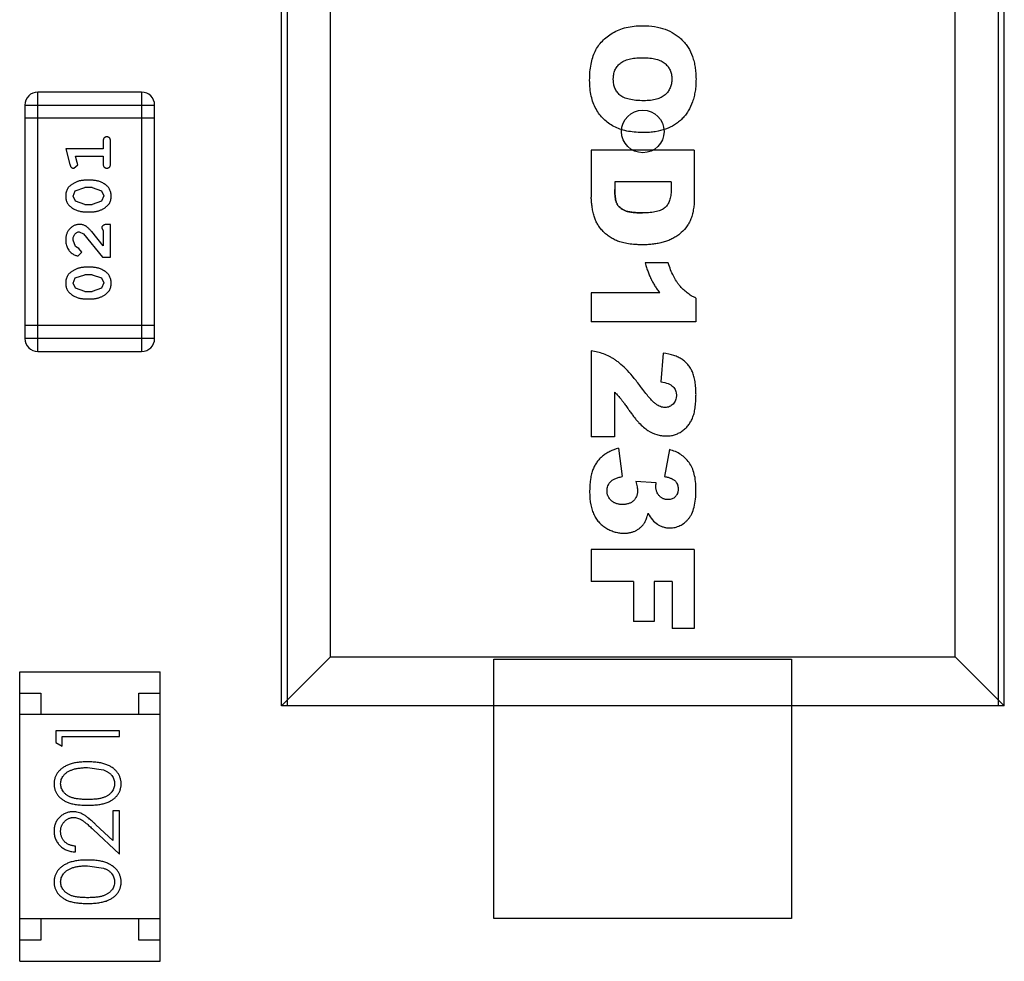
# Model space of a CAD drawing. Header units: inches. Extents: x 26 to 171, y -51 to 59.
# Tile 20 of 50: x 149.75 to 152.06, y -15.39 to -13.18. Entities that reach past the tile are written whole.
import ezdxf

# ---------------------------------------------------------------- set-up
doc = ezdxf.new("R2010")
doc.units = ezdxf.units.IN
doc.header["$LTSCALE"] = 1.21
doc.header["$MEASUREMENT"] = 0
doc.layers.get('0').update_dxf_attribs({"linetype": 'CONTINUOUS'})

msp = doc.modelspace()

# ---------------------------------------------------------------- linework, layer by layer
at = {"color": 6, "linetype": 'Continuous'}
for p, q in [((150.3612, -14.7914), (150.3612, -12.0914)), ((150.3748, -12.0914), (150.3748, -14.7914)), ((152.0475, -14.7914), (152.0475, -12.0914)), ((152.0611, -14.7914), (152.0611, -12.0914)), ((151.9457, -14.6759), (151.9457, -12.2068)), ((150.4768, -14.6759), (150.4768, -12.8161)), ((150.0326, -13.349), (149.7887, -13.349)), ((149.7887, -13.9586), (149.7887, -13.349)), ((150.0326, -13.349), (150.0326, -13.9586)), ((149.7582, -13.3795), (150.063, -13.3795)), ((149.7582, -13.3795), (149.7582, -13.9281)), ((150.063, -13.9281), (150.063, -13.3795)), ((150.063, -13.41), (149.7582, -13.41)), ((149.9421, -13.465), (149.9421, -13.4824)), ((149.9594, -13.517), (149.9594, -13.465)), ((149.9421, -13.4824), (149.854, -13.4824)), ((149.854, -13.4824), (149.8639, -13.5189)), ((151.3321, -13.4851), (151.09, -13.4851)), ((151.09, -13.4851), (151.09, -13.5962)), ((151.3321, -13.4851), (151.3321, -13.5962)), ((149.8731, -13.528), (149.8823, -13.5201)), ((149.8771, -13.4997), (149.9421, -13.4997)), ((149.8813, -13.5147), (149.8771, -13.4997)), ((149.8823, -13.5201), (149.8813, -13.5147)), ((149.9421, -13.4997), (149.9421, -13.517)), ((149.9164, -13.5563), (149.8986, -13.5563)), ((151.2777, -13.5601), (151.1453, -13.5601)), ((151.1453, -13.5601), (151.1453, -13.5783)), ((149.8713, -13.5933), (149.8766, -13.5812)), ((149.8766, -13.5812), (149.8989, -13.5736)), ((149.9161, -13.5736), (149.8989, -13.5736)), ((149.9161, -13.5736), (149.9379, -13.5808)), ((149.9379, -13.5808), (149.9437, -13.5931)), ((149.8771, -13.6057), (149.8713, -13.5933)), ((149.8989, -13.6129), (149.8771, -13.6057)), ((149.8989, -13.6129), (149.9161, -13.6129)), ((149.9384, -13.6053), (149.9161, -13.6129)), ((149.9437, -13.5931), (149.9384, -13.6053)), ((149.8986, -13.6302), (149.9164, -13.6302)), ((149.9594, -13.6601), (149.9515, -13.6601)), ((149.9594, -13.7372), (149.9594, -13.6601)), ((149.8858, -13.6774), (149.8955, -13.6822)), ((149.8955, -13.6822), (149.9405, -13.7372)), ((149.9421, -13.7105), (149.9151, -13.6769)), ((149.939, -13.6688), (149.9421, -13.6743)), ((149.9421, -13.6743), (149.9421, -13.7105)), ((149.8767, -13.7118), (149.8713, -13.6969)), ((149.8852, -13.7168), (149.8767, -13.7118)), ((149.8833, -13.7341), (149.8918, -13.7252)), ((149.8918, -13.7252), (149.8852, -13.7168)), ((149.9405, -13.7372), (149.9594, -13.7372)), ((151.2707, -13.7505), (151.2163, -13.7505)), ((149.9164, -13.7608), (149.8986, -13.7608)), ((149.8713, -13.7978), (149.8766, -13.7857)), ((149.8771, -13.8102), (149.8713, -13.7978)), ((149.8766, -13.7857), (149.8989, -13.7781)), ((149.9161, -13.7781), (149.8989, -13.7781)), ((149.9161, -13.7781), (149.9379, -13.7854)), ((149.9379, -13.7854), (149.9437, -13.7976)), ((149.9437, -13.7976), (149.9384, -13.8098)), ((149.8989, -13.8174), (149.8771, -13.8102)), ((149.8989, -13.8174), (149.9161, -13.8174)), ((149.9384, -13.8098), (149.9161, -13.8174)), ((151.2509, -13.8209), (151.09, -13.8209)), ((151.09, -13.8209), (151.09, -13.8891)), ((149.8986, -13.8347), (149.9164, -13.8347)), ((151.3361, -13.8333), (151.3361, -13.8891)), ((151.3361, -13.8891), (151.09, -13.8891)), ((150.063, -13.8977), (149.7582, -13.8977)), ((150.063, -13.9281), (149.7582, -13.9281)), ((149.7887, -13.9586), (150.0326, -13.9586)), ((151.09, -13.9574), (151.09, -14.159)), ((151.2587, -13.9624), (151.2532, -14.03)), ((151.1446, -14.054), (151.1446, -14.159)), ((151.1446, -14.159), (151.09, -14.159)), ((151.154, -14.1858), (151.1628, -14.2528)), ((151.2735, -14.1892), (151.2622, -14.2528)), ((151.2426, -14.2676), (151.1947, -14.2641)), ((151.3321, -14.4243), (151.09, -14.4243)), ((151.09, -14.4243), (151.09, -14.4994)), ((151.3321, -14.4243), (151.3321, -14.6096)), ((151.1889, -14.4994), (151.09, -14.4994)), ((151.1889, -14.4994), (151.1889, -14.5936)), ((151.2799, -14.4994), (151.2379, -14.4994)), ((151.2379, -14.4994), (151.2379, -14.5936)), ((151.2799, -14.4994), (151.2799, -14.6096)), ((151.2379, -14.5936), (151.1889, -14.5936)), ((151.3321, -14.6096), (151.2799, -14.6096)), ((150.3614, -14.7914), (150.4768, -14.6759)), ((150.4768, -14.6759), (151.9457, -14.6759)), ((152.0611, -14.7914), (151.9457, -14.6759)), ((150.8611, -14.6814), (151.5611, -14.6814)), ((150.8611, -15.2914), (150.8611, -14.6814)), ((151.5611, -14.6814), (151.5611, -15.2914)), ((149.7458, -14.7118), (150.0758, -14.7118)), ((149.7458, -15.3918), (149.7458, -14.7118)), ((150.0758, -15.3918), (150.0758, -14.7118)), ((149.7458, -14.7618), (149.7958, -14.7618)), ((149.7958, -14.7618), (149.7958, -14.8118)), ((150.0258, -14.7618), (150.0758, -14.7618)), ((150.0258, -14.8118), (150.0258, -14.7618)), ((152.0611, -14.7914), (150.3612, -14.7914)), ((150.0758, -14.8118), (149.7458, -14.8118)), ((149.9806, -14.85), (149.8306, -14.85)), ((149.8306, -14.85), (149.8306, -14.8778)), ((149.846, -14.8635), (149.9806, -14.8635)), ((149.846, -14.8866), (149.846, -14.8635)), ((149.9806, -14.8635), (149.9806, -14.85)), ((149.8306, -14.8778), (149.846, -14.8866)), ((149.9056, -14.9366), (149.9433, -14.9422)), ((149.9806, -15.0385), (149.9652, -15.0385)), ((149.9652, -15.0385), (149.9652, -15.1083)), ((149.9806, -15.1404), (149.9806, -15.0385)), ((149.9652, -15.1083), (149.9251, -15.0708)), ((149.9185, -15.0822), (149.9806, -15.1404)), ((149.8767, -15.1346), (149.8767, -15.1212)), ((149.9056, -15.1673), (149.9433, -15.173)), ((150.0758, -15.2918), (149.7458, -15.2918)), ((149.7958, -15.2918), (149.7958, -15.3418)), ((150.0258, -15.3418), (150.0258, -15.2918)), ((151.5611, -15.2914), (150.8611, -15.2914)), ((149.7958, -15.3418), (149.7458, -15.3418)), ((150.0758, -15.3418), (150.0258, -15.3418)), ((149.7458, -15.3918), (150.0758, -15.3918))]:
    msp.add_line(p, q, dxfattribs=at)
msp.add_circle((151.2111, -13.4414), 0.05, dxfattribs=at)
for centre, start, end in [((149.7887, -13.3795), 90, 180), ((150.0326, -13.3795), 0, 90), ((149.7887, -13.9281), 180, 270), ((150.0326, -13.9281), 270, 0)]:
    msp.add_arc(centre, 0.0305, start, end, dxfattribs=at)
for points, knots in [([(151.0861, -13.3213), (151.0861, -13.3076), (151.0877, -13.2888), (151.0931, -13.2673), (151.0987, -13.253), (151.1062, -13.2403), (151.1156, -13.2288), (151.1269, -13.2186), (151.14, -13.2095), (151.155, -13.2021), (151.1773, -13.1951), (151.1968, -13.193), (151.211, -13.193)], [0, 0, 0, 0, 0.166314, 0.24947, 0.332627, 0.415784, 0.498941, 0.582098, 0.665255, 0.748941, 0.832627, 1, 1, 1, 1]), ([(151.211, -13.193), (151.2208, -13.193), (151.2394, -13.1944), (151.2641, -13.2006), (151.2819, -13.2093), (151.2946, -13.2182), (151.3033, -13.2259), (151.3111, -13.2346), (151.32, -13.2472), (151.3269, -13.2615), (151.3317, -13.2774), (151.3343, -13.2902), (151.3355, -13.3015), (151.3361, -13.3109), (151.3362, -13.3183), (151.3361, -13.3257), (151.3356, -13.3353), (151.3343, -13.3468), (151.3318, -13.3598), (151.327, -13.376), (151.3203, -13.3904), (151.3115, -13.403), (151.3039, -13.4116), (151.2953, -13.4193), (151.2829, -13.4282), (151.2653, -13.4367), (151.2451, -13.4418), (151.2273, -13.4438), (151.2169, -13.4442), (151.2112, -13.4442), (151.2104, -13.4441)], [0, 0, 0, 0, 0.06129, 0.122581, 0.183871, 0.214517, 0.245162, 0.275806, 0.306451, 0.367739, 0.398384, 0.429028, 0.459673, 0.474995, 0.490317, 0.506016, 0.521715, 0.553113, 0.584511, 0.615909, 0.678705, 0.710103, 0.741501, 0.773132, 0.804764, 0.868026, 0.931289, 0.962921, 0.994552, 1, 1, 1, 1]), ([(151.2135, -13.3693), (151.2067, -13.3692), (151.1943, -13.3687), (151.1786, -13.3662), (151.1682, -13.3628), (151.1615, -13.3592), (151.1572, -13.3561), (151.1536, -13.3526), (151.1505, -13.3488), (151.1478, -13.3446), (151.1456, -13.3401), (151.1439, -13.3353), (151.1426, -13.3301), (151.142, -13.3255), (151.1418, -13.3217), (151.1417, -13.3187), (151.1418, -13.3158), (151.142, -13.312), (151.1426, -13.3075), (151.1438, -13.3024), (151.1461, -13.296), (151.1495, -13.2902), (151.1538, -13.2851), (151.1576, -13.2816), (151.1619, -13.2784), (151.1686, -13.2747), (151.1785, -13.2712), (151.1929, -13.2687), (151.2043, -13.2681), (151.2103, -13.2681)], [0, 0, 0, 0, 0.063337, 0.126675, 0.190013, 0.221682, 0.253351, 0.285081, 0.316811, 0.348541, 0.380271, 0.412001, 0.443732, 0.475462, 0.491327, 0.507192, 0.522581, 0.53797, 0.568749, 0.599527, 0.630305, 0.691862, 0.72264, 0.753418, 0.784241, 0.815064, 0.876709, 0.938355, 1, 1, 1, 1]), ([(151.2103, -13.2681), (151.2165, -13.2681), (151.2279, -13.2687), (151.2425, -13.2712), (151.2524, -13.2748), (151.2591, -13.2785), (151.2634, -13.2817), (151.2672, -13.2853), (151.2715, -13.2903), (151.2748, -13.296), (151.2771, -13.3022), (151.2784, -13.3072), (151.279, -13.3116), (151.2792, -13.3152), (151.2793, -13.3181), (151.2792, -13.321), (151.279, -13.3247), (151.2784, -13.3293), (151.2771, -13.3344), (151.2748, -13.3409), (151.2715, -13.3467), (151.2673, -13.3519), (151.2636, -13.3555), (151.2594, -13.3587), (151.2529, -13.3625), (151.2435, -13.3661), (151.2321, -13.3683), (151.2218, -13.3691), (151.2163, -13.3693), (151.2135, -13.3693)], [0, 0, 0, 0, 0.061888, 0.123775, 0.185663, 0.216607, 0.247551, 0.277999, 0.308447, 0.369343, 0.399791, 0.430239, 0.460687, 0.475911, 0.491135, 0.507007, 0.522879, 0.554622, 0.586366, 0.61811, 0.681597, 0.713341, 0.745084, 0.776949, 0.808813, 0.872542, 0.936271, 0.968136, 1, 1, 1, 1]), ([(151.2104, -13.4441), (151.1968, -13.444), (151.1782, -13.4422), (151.1571, -13.4363), (151.1429, -13.43), (151.1303, -13.4221), (151.1152, -13.4095), (151.103, -13.3936), (151.0942, -13.3745), (151.088, -13.3532), (151.0861, -13.3347), (151.0861, -13.3213)], [0, 0, 0, 0, 0.163754, 0.245632, 0.327509, 0.41157, 0.495632, 0.663754, 0.747816, 0.831877, 1, 1, 1, 1]), ([(149.9508, -13.454), (149.9501, -13.4541), (149.949, -13.4541), (149.9473, -13.4546), (149.9458, -13.4555), (149.9445, -13.4566), (149.9434, -13.4582), (149.9426, -13.4601), (149.9422, -13.4625), (149.9421, -13.4642), (149.9421, -13.465)], [0, 0, 0, 0, 0.11517, 0.223509, 0.328254, 0.438012, 0.553651, 0.682263, 0.830856, 1, 1, 1, 1]), ([(149.9594, -13.465), (149.9594, -13.4642), (149.9593, -13.4625), (149.9589, -13.4601), (149.9582, -13.4582), (149.9571, -13.4566), (149.9557, -13.4555), (149.9542, -13.4546), (149.9525, -13.4541), (149.9514, -13.4541), (149.9508, -13.454)], [0, 0, 0, 0, 0.169012, 0.317488, 0.445429, 0.560977, 0.67065, 0.776666, 0.88492, 1, 1, 1, 1]), ([(149.8639, -13.5189), (149.8641, -13.5198), (149.8646, -13.5213), (149.8655, -13.5234), (149.8664, -13.5251), (149.8674, -13.5262), (149.8686, -13.527), (149.8699, -13.5276), (149.8714, -13.5279), (149.8725, -13.528), (149.8731, -13.528)], [0, 0, 0, 0, 0.187321, 0.344927, 0.475328, 0.579604, 0.674244, 0.773631, 0.882025, 1, 1, 1, 1]), ([(149.9421, -13.517), (149.9421, -13.5179), (149.9422, -13.5195), (149.9426, -13.5219), (149.9434, -13.5238), (149.9444, -13.5254), (149.9458, -13.5265), (149.9473, -13.5274), (149.949, -13.5279), (149.9501, -13.5279), (149.9508, -13.528)], [0, 0, 0, 0, 0.169102, 0.317658, 0.446239, 0.563118, 0.671828, 0.776546, 0.884858, 1, 1, 1, 1]), ([(149.9508, -13.528), (149.9514, -13.5279), (149.9525, -13.5279), (149.9542, -13.5274), (149.9557, -13.5265), (149.9571, -13.5254), (149.9582, -13.5238), (149.9589, -13.5219), (149.9593, -13.5195), (149.9594, -13.5179), (149.9594, -13.517)], [0, 0, 0, 0, 0.115051, 0.223278, 0.329269, 0.437893, 0.554681, 0.682591, 0.83103, 1, 1, 1, 1]), ([(149.8986, -13.5563), (149.8975, -13.5563), (149.8954, -13.5564), (149.8922, -13.5566), (149.8891, -13.5572), (149.886, -13.5578), (149.8829, -13.5588), (149.8799, -13.5599), (149.8769, -13.5612), (149.8741, -13.5627), (149.8713, -13.5643), (149.8688, -13.5659), (149.8665, -13.5676), (149.8643, -13.5692), (149.8625, -13.5709), (149.8608, -13.5726), (149.8594, -13.5744), (149.8579, -13.5768), (149.8563, -13.5799), (149.8549, -13.5841), (149.8541, -13.5886), (149.8541, -13.5918), (149.854, -13.5934)], [0, 0, 0, 0, 0.049855, 0.099516, 0.148482, 0.19758, 0.246804, 0.296268, 0.346517, 0.397047, 0.446826, 0.49336, 0.537801, 0.579207, 0.617974, 0.654833, 0.689171, 0.722088, 0.786392, 0.853518, 0.924186, 1, 1, 1, 1]), ([(149.961, -13.5932), (149.9609, -13.5917), (149.9609, -13.5889), (149.9602, -13.5848), (149.959, -13.581), (149.9574, -13.5774), (149.9554, -13.5741), (149.9529, -13.5711), (149.95, -13.5682), (149.9466, -13.5658), (149.943, -13.5636), (149.9393, -13.5616), (149.9356, -13.56), (149.9318, -13.5586), (149.928, -13.5576), (149.9242, -13.5568), (149.9203, -13.5564), (149.9177, -13.5563), (149.9164, -13.5563)], [0, 0, 0, 0, 0.067217, 0.131051, 0.19272, 0.252824, 0.312745, 0.373449, 0.436041, 0.501494, 0.567761, 0.632087, 0.695096, 0.757109, 0.817993, 0.878657, 0.939311, 1, 1, 1, 1]), ([(151.2777, -13.5601), (151.2777, -13.5632), (151.2777, -13.5679), (151.2777, -13.574), (151.2777, -13.5796), (151.2775, -13.5858), (151.2765, -13.5945), (151.2743, -13.604), (151.2706, -13.6119), (151.2667, -13.6171), (151.2634, -13.6205), (151.2595, -13.6234), (151.2533, -13.6268), (151.2435, -13.63), (151.2289, -13.6323), (151.2171, -13.6328), (151.2107, -13.6328)], [0, 0, 0, 0, 0.068367, 0.10255, 0.136734, 0.190688, 0.244642, 0.35255, 0.460459, 0.514413, 0.568367, 0.622321, 0.676275, 0.784183, 0.892092, 1, 1, 1, 1]), ([(151.2107, -13.6328), (151.2058, -13.6328), (151.1967, -13.6326), (151.1852, -13.6316), (151.1773, -13.6302), (151.172, -13.6287), (151.1685, -13.6273), (151.1654, -13.6258), (151.1616, -13.6236), (151.1574, -13.6206), (151.154, -13.6171), (151.1518, -13.6141), (151.1504, -13.6117), (151.1491, -13.6091), (151.1477, -13.6049), (151.1464, -13.5987), (151.1455, -13.5895), (151.1453, -13.5822), (151.1453, -13.5783)], [0, 0, 0, 0, 0.081801, 0.163602, 0.245403, 0.286304, 0.327204, 0.369039, 0.410874, 0.494544, 0.578214, 0.620049, 0.661884, 0.704149, 0.746413, 0.830942, 0.915471, 1, 1, 1, 1]), ([(151.1453, -13.5783), (151.1453, -13.5822), (151.1455, -13.5895), (151.1464, -13.5987), (151.1477, -13.6049), (151.1491, -13.6091), (151.1504, -13.6117), (151.1518, -13.6141), (151.154, -13.6171), (151.1574, -13.6206), (151.1616, -13.6236), (151.1654, -13.6258), (151.1685, -13.6273), (151.172, -13.6287), (151.1773, -13.6302), (151.1852, -13.6316), (151.1967, -13.6326), (151.2058, -13.6328), (151.2107, -13.6328)], [0, 0, 0, 0, 0.084529, 0.169058, 0.253587, 0.295851, 0.338116, 0.379951, 0.421786, 0.505456, 0.589126, 0.630961, 0.672796, 0.713696, 0.754597, 0.836398, 0.918199, 1, 1, 1, 1]), ([(149.854, -13.5934), (149.854, -13.5949), (149.8541, -13.5977), (149.8548, -13.6018), (149.8559, -13.6056), (149.8575, -13.6092), (149.8596, -13.6125), (149.8621, -13.6155), (149.8651, -13.6183), (149.8685, -13.6208), (149.8721, -13.623), (149.8757, -13.6249), (149.8794, -13.6266), (149.8832, -13.6279), (149.887, -13.629), (149.8908, -13.6297), (149.8947, -13.6301), (149.8973, -13.6302), (149.8986, -13.6302)], [0, 0, 0, 0, 0.06692, 0.130834, 0.19258, 0.252759, 0.312631, 0.373411, 0.436359, 0.501894, 0.568244, 0.632472, 0.69556, 0.757163, 0.818592, 0.878885, 0.939235, 1, 1, 1, 1]), ([(149.9164, -13.6302), (149.9174, -13.6302), (149.9196, -13.6302), (149.9227, -13.6299), (149.9259, -13.6294), (149.929, -13.6287), (149.932, -13.6278), (149.935, -13.6267), (149.938, -13.6254), (149.9408, -13.6239), (149.9436, -13.6224), (149.9461, -13.6207), (149.9484, -13.6191), (149.9505, -13.6175), (149.9524, -13.6158), (149.9541, -13.6141), (149.9555, -13.6123), (149.9571, -13.61), (149.9587, -13.6068), (149.96, -13.6026), (149.9608, -13.598), (149.9609, -13.5948), (149.961, -13.5932)], [0, 0, 0, 0, 0.049886, 0.09882, 0.148132, 0.19689, 0.246038, 0.295176, 0.345305, 0.395692, 0.445312, 0.491875, 0.535813, 0.577009, 0.616081, 0.652689, 0.687585, 0.720206, 0.785062, 0.85223, 0.923759, 1, 1, 1, 1]), ([(151.3321, -13.5962), (151.3321, -13.6072), (151.331, -13.622), (151.3273, -13.6387), (151.3234, -13.6496), (151.3185, -13.6592), (151.3106, -13.6708), (151.3006, -13.6809), (151.289, -13.6891), (151.2797, -13.6943), (151.2696, -13.6986), (151.2589, -13.702), (151.2476, -13.7047), (151.236, -13.7065), (151.2261, -13.7074), (151.2181, -13.7078), (151.2107, -13.7079), (151.2024, -13.7078), (151.1905, -13.7072), (151.177, -13.7058), (151.1654, -13.7035), (151.1572, -13.7011), (151.1516, -13.699), (151.1464, -13.6967), (151.1397, -13.6933), (151.1319, -13.6886), (151.1234, -13.6821), (151.1158, -13.6746), (151.1091, -13.6665), (151.1037, -13.6582), (151.1002, -13.6511), (151.0979, -13.6453), (151.0964, -13.6403), (151.095, -13.6347), (151.0932, -13.6268), (151.0915, -13.6173), (151.0903, -13.6064), (151.09, -13.5996), (151.09, -13.5962)], [0, 0, 0, 0, 0.04475, 0.067126, 0.089501, 0.111748, 0.133994, 0.178487, 0.20113, 0.223772, 0.246414, 0.269056, 0.29193, 0.314803, 0.337677, 0.349114, 0.36055, 0.378602, 0.396655, 0.432759, 0.468863, 0.486915, 0.504968, 0.523194, 0.541421, 0.577873, 0.614326, 0.650779, 0.687511, 0.724243, 0.760976, 0.779342, 0.797708, 0.822987, 0.848267, 0.898827, 0.949387, 1, 1, 1, 1]), ([(149.8868, -13.6601), (149.8857, -13.6602), (149.8835, -13.6602), (149.8802, -13.6607), (149.8771, -13.6615), (149.8741, -13.6626), (149.8713, -13.6641), (149.8686, -13.6659), (149.866, -13.668), (149.8635, -13.6704), (149.8613, -13.673), (149.8593, -13.6759), (149.8577, -13.6789), (149.8563, -13.6821), (149.8553, -13.6856), (149.8545, -13.6891), (149.8541, -13.6929), (149.854, -13.6955), (149.854, -13.6968)], [0, 0, 0, 0, 0.060981, 0.120256, 0.178148, 0.236115, 0.293993, 0.352864, 0.413358, 0.476056, 0.539296, 0.602396, 0.665116, 0.728325, 0.792919, 0.859317, 0.928302, 1, 1, 1, 1]), ([(149.9151, -13.6769), (149.9143, -13.676), (149.9128, -13.6743), (149.9106, -13.6719), (149.9085, -13.6698), (149.9065, -13.668), (149.9046, -13.6663), (149.9028, -13.665), (149.9012, -13.6639), (149.8992, -13.6628), (149.8966, -13.6617), (149.8934, -13.6608), (149.8901, -13.6602), (149.8879, -13.6602), (149.8868, -13.6601)], [0, 0, 0, 0, 0.103002, 0.197728, 0.285279, 0.365235, 0.437224, 0.502446, 0.560545, 0.611446, 0.707576, 0.80349, 0.900532, 1, 1, 1, 1]), ([(149.9515, -13.6601), (149.9505, -13.6601), (149.9485, -13.6602), (149.9458, -13.6606), (149.9435, -13.6613), (149.9418, -13.6624), (149.9405, -13.6637), (149.9396, -13.6652), (149.939, -13.6669), (149.939, -13.6681), (149.939, -13.6688)], [0, 0, 0, 0, 0.1844, 0.34094, 0.473574, 0.586824, 0.690029, 0.789175, 0.890445, 1, 1, 1, 1]), ([(149.8713, -13.6969), (149.8714, -13.6955), (149.8714, -13.6928), (149.8723, -13.689), (149.8737, -13.6856), (149.8756, -13.6827), (149.8778, -13.6804), (149.8803, -13.6787), (149.883, -13.6776), (149.8849, -13.6775), (149.8858, -13.6774)], [0, 0, 0, 0, 0.156344, 0.299348, 0.4327, 0.561, 0.682299, 0.791883, 0.89611, 1, 1, 1, 1]), ([(149.854, -13.6968), (149.8541, -13.6985), (149.8542, -13.7018), (149.855, -13.7068), (149.8565, -13.7115), (149.8584, -13.716), (149.8609, -13.7202), (149.8638, -13.7238), (149.867, -13.727), (149.8706, -13.7295), (149.8741, -13.7314), (149.8775, -13.7329), (149.8805, -13.7338), (149.8824, -13.734), (149.8833, -13.7341)], [0, 0, 0, 0, 0.098286, 0.193983, 0.289056, 0.384352, 0.477435, 0.566197, 0.652355, 0.737986, 0.818188, 0.887401, 0.94802, 1, 1, 1, 1]), ([(151.2163, -13.7505), (151.2174, -13.7544), (151.2198, -13.7618), (151.2228, -13.7702), (151.2253, -13.7764), (151.2272, -13.7809), (151.2288, -13.7844), (151.23, -13.7871), (151.231, -13.789), (151.2319, -13.791), (151.2332, -13.7936), (151.235, -13.7968), (151.2373, -13.8008), (151.2405, -13.8061), (151.2449, -13.8128), (151.2489, -13.8182), (151.2509, -13.8209)], [0, 0, 0, 0, 0.125382, 0.250764, 0.313455, 0.376146, 0.438837, 0.470182, 0.501528, 0.532682, 0.563837, 0.626146, 0.688455, 0.750764, 0.875382, 1, 1, 1, 1]), ([(151.3361, -13.8333), (151.3323, -13.8316), (151.325, -13.8277), (151.3149, -13.8208), (151.3072, -13.8142), (151.3015, -13.8083), (151.2975, -13.8038), (151.2936, -13.7988), (151.2887, -13.7916), (151.2829, -13.7813), (151.2765, -13.767), (151.2726, -13.7563), (151.2707, -13.7505)], [0, 0, 0, 0, 0.125471, 0.250942, 0.376413, 0.439149, 0.501884, 0.564149, 0.626413, 0.750942, 0.875471, 1, 1, 1, 1]), ([(149.8986, -13.7608), (149.8975, -13.7608), (149.8954, -13.7609), (149.8922, -13.7612), (149.8891, -13.7617), (149.886, -13.7624), (149.8829, -13.7633), (149.8799, -13.7644), (149.8769, -13.7657), (149.8741, -13.7672), (149.8713, -13.7688), (149.8688, -13.7704), (149.8665, -13.7721), (149.8643, -13.7737), (149.8625, -13.7755), (149.8608, -13.7772), (149.8594, -13.7789), (149.8579, -13.7813), (149.8563, -13.7844), (149.8549, -13.7886), (149.8541, -13.7932), (149.8541, -13.7963), (149.854, -13.7979)], [0, 0, 0, 0, 0.049855, 0.099516, 0.148482, 0.19758, 0.246804, 0.296268, 0.346517, 0.397047, 0.446826, 0.49336, 0.537801, 0.579207, 0.617974, 0.654833, 0.689171, 0.722088, 0.786392, 0.853518, 0.924186, 1, 1, 1, 1]), ([(149.961, -13.7977), (149.9609, -13.7963), (149.9609, -13.7934), (149.9602, -13.7893), (149.959, -13.7855), (149.9574, -13.7819), (149.9554, -13.7786), (149.9529, -13.7756), (149.95, -13.7728), (149.9466, -13.7703), (149.943, -13.7681), (149.9393, -13.7662), (149.9356, -13.7645), (149.9318, -13.7631), (149.928, -13.7621), (149.9242, -13.7613), (149.9203, -13.7609), (149.9177, -13.7608), (149.9164, -13.7608)], [0, 0, 0, 0, 0.067217, 0.131051, 0.19272, 0.252824, 0.312745, 0.373449, 0.436041, 0.501494, 0.567761, 0.632087, 0.695096, 0.757109, 0.817993, 0.878657, 0.939311, 1, 1, 1, 1]), ([(149.854, -13.7979), (149.854, -13.7994), (149.8541, -13.8022), (149.8548, -13.8063), (149.8559, -13.8101), (149.8575, -13.8137), (149.8596, -13.817), (149.8621, -13.82), (149.8651, -13.8228), (149.8685, -13.8253), (149.8721, -13.8275), (149.8757, -13.8294), (149.8794, -13.8311), (149.8832, -13.8324), (149.887, -13.8335), (149.8908, -13.8342), (149.8947, -13.8347), (149.8973, -13.8347), (149.8986, -13.8347)], [0, 0, 0, 0, 0.06692, 0.130834, 0.19258, 0.252759, 0.312631, 0.373411, 0.436359, 0.501894, 0.568244, 0.632472, 0.69556, 0.757163, 0.818592, 0.878885, 0.939235, 1, 1, 1, 1]), ([(149.9164, -13.8347), (149.9174, -13.8347), (149.9196, -13.8347), (149.9227, -13.8344), (149.9259, -13.8339), (149.929, -13.8332), (149.932, -13.8323), (149.935, -13.8312), (149.938, -13.8299), (149.9408, -13.8285), (149.9436, -13.8269), (149.9461, -13.8253), (149.9484, -13.8236), (149.9505, -13.822), (149.9524, -13.8203), (149.9541, -13.8186), (149.9555, -13.8168), (149.9571, -13.8145), (149.9587, -13.8113), (149.96, -13.8071), (149.9608, -13.8025), (149.9609, -13.7993), (149.961, -13.7977)], [0, 0, 0, 0, 0.049886, 0.09882, 0.148132, 0.19689, 0.246038, 0.295176, 0.345305, 0.395692, 0.445312, 0.491875, 0.535813, 0.577009, 0.616081, 0.652689, 0.687585, 0.720206, 0.785062, 0.85223, 0.923759, 1, 1, 1, 1]), ([(151.2082, -14.0442), (151.2023, -14.0361), (151.1907, -14.0213), (151.1746, -14.0029), (151.1621, -13.9908), (151.1527, -13.983), (151.146, -13.9782), (151.1395, -13.9741), (151.1305, -13.9691), (151.119, -13.964), (151.1048, -13.9596), (151.095, -13.9579), (151.09, -13.9574)], [0, 0, 0, 0, 0.125, 0.25, 0.375, 0.4375, 0.5, 0.5625, 0.625, 0.75, 0.875, 1, 1, 1, 1]), ([(151.2232, -14.1444), (151.23, -14.1487), (151.2403, -14.1536), (151.2546, -14.1567), (151.2654, -14.1575), (151.2758, -14.1568), (151.2855, -14.1547), (151.2946, -14.1512), (151.3033, -14.1462), (151.3111, -14.14), (151.3178, -14.1327), (151.3226, -14.1259), (151.3258, -14.1199), (151.3287, -14.1135), (151.3317, -14.1045), (151.3338, -14.0938), (151.335, -14.0843), (151.3357, -14.0767), (151.336, -14.0699), (151.3361, -14.0642), (151.3362, -14.0599), (151.3361, -14.0556), (151.336, -14.0502), (151.3357, -14.0437), (151.335, -14.0364), (151.3338, -14.0272), (151.332, -14.019), (151.3297, -14.0116), (151.3277, -14.0066), (151.3254, -14.002), (151.3221, -13.9961), (151.3174, -13.9894), (151.3108, -13.9824), (151.3033, -13.9767), (151.2946, -13.9719), (151.2808, -13.9666), (151.2682, -13.9637), (151.2587, -13.9624)], [0, 0, 0, 0, 0.076661, 0.114992, 0.153323, 0.189154, 0.224984, 0.260815, 0.296646, 0.332477, 0.368308, 0.404139, 0.422054, 0.43997, 0.476336, 0.512702, 0.530885, 0.549068, 0.567251, 0.576343, 0.585434, 0.594093, 0.602752, 0.620069, 0.637386, 0.654703, 0.689338, 0.706655, 0.723972, 0.741191, 0.75841, 0.792848, 0.827286, 0.861724, 0.896293, 0.930862, 1, 1, 1, 1]), ([(151.2532, -14.03), (151.26, -14.031), (151.2687, -14.0331), (151.2773, -14.0372), (151.2821, -14.0409), (151.2856, -14.0452), (151.2882, -14.05), (151.2895, -14.0546), (151.29, -14.0586), (151.2901, -14.0617), (151.29, -14.0648), (151.2895, -14.0686), (151.2883, -14.0731), (151.2858, -14.0779), (151.2823, -14.0823), (151.2781, -14.0859), (151.2736, -14.0884), (151.2687, -14.0899), (151.2634, -14.0904), (151.2581, -14.0899), (151.2527, -14.0884), (151.2481, -14.0862), (151.2444, -14.084), (151.2416, -14.0821), (151.2386, -14.0798), (151.2342, -14.0757), (151.2278, -14.0689), (151.2188, -14.0581), (151.2119, -14.0491), (151.2082, -14.0442)], [0, 0, 0, 0, 0.087997, 0.131996, 0.175994, 0.220012, 0.26403, 0.308049, 0.330058, 0.352067, 0.373245, 0.394424, 0.436781, 0.479138, 0.521495, 0.562588, 0.603681, 0.644774, 0.685867, 0.725134, 0.7644, 0.803667, 0.8233, 0.842933, 0.862567, 0.8822, 0.921467, 0.960733, 1, 1, 1, 1]), ([(151.1446, -14.054), (151.1461, -14.0555), (151.149, -14.0585), (151.1529, -14.0627), (151.1558, -14.066), (151.1579, -14.0684), (151.1593, -14.0701), (151.1607, -14.0719), (151.1632, -14.0751), (151.1668, -14.08), (151.1714, -14.0863), (151.1751, -14.0915), (151.1773, -14.0947), (151.1795, -14.0978), (151.1821, -14.1014), (151.186, -14.1068), (151.1908, -14.1131), (151.1965, -14.12), (151.204, -14.1283), (151.213, -14.137), (151.2199, -14.1422), (151.2232, -14.1444)], [0, 0, 0, 0, 0.067818, 0.135635, 0.203453, 0.237361, 0.27127, 0.305179, 0.339088, 0.406905, 0.474723, 0.508631, 0.525586, 0.54254, 0.571131, 0.599723, 0.656905, 0.714088, 0.77127, 0.885635, 1, 1, 1, 1]), ([(151.154, -14.1858), (151.1464, -14.188), (151.1361, -14.1919), (151.1242, -14.1987), (151.1163, -14.2045), (151.1093, -14.2111), (151.1032, -14.2185), (151.0989, -14.2254), (151.0959, -14.2314), (151.0938, -14.236), (151.092, -14.241), (151.0899, -14.2482), (151.0871, -14.2624), (151.0861, -14.2771), (151.0861, -14.2881)], [0, 0, 0, 0, 0.166421, 0.249632, 0.332842, 0.416053, 0.499264, 0.582474, 0.62408, 0.665685, 0.707474, 0.749264, 0.832842, 1, 1, 1, 1]), ([(151.3361, -14.2836), (151.3361, -14.2697), (151.3341, -14.2513), (151.3273, -14.2316), (151.3202, -14.2193), (151.3112, -14.209), (151.2969, -14.1976), (151.2835, -14.1918), (151.2735, -14.1892)], [0, 0, 0, 0, 0.25, 0.375, 0.5, 0.625, 0.75, 1, 1, 1, 1]), ([(151.1947, -14.2641), (151.1954, -14.2664), (151.1965, -14.2708), (151.1977, -14.2767), (151.1983, -14.2809), (151.1985, -14.2839), (151.1986, -14.2859), (151.1986, -14.2878), (151.1984, -14.2902), (151.1981, -14.293), (151.1974, -14.2963), (151.196, -14.3003), (151.1941, -14.304), (151.1916, -14.3073), (151.1894, -14.3095), (151.187, -14.3116), (151.1834, -14.3139), (151.1793, -14.3157), (151.1748, -14.317), (151.1712, -14.3177), (151.168, -14.318), (151.1654, -14.3182), (151.1633, -14.3182), (151.1613, -14.3182), (151.1586, -14.318), (151.1554, -14.3177), (151.1518, -14.317), (151.1473, -14.3157), (151.1431, -14.3138), (151.1394, -14.3113), (151.1368, -14.3092), (151.1345, -14.3068), (151.1318, -14.3035), (151.1298, -14.2999), (151.1284, -14.296), (151.1276, -14.293), (151.1272, -14.2898), (151.127, -14.2865), (151.1271, -14.2832), (151.1276, -14.2792), (151.1289, -14.2745), (151.1309, -14.2704), (151.133, -14.2673), (151.1347, -14.2652), (151.1368, -14.2631), (151.1402, -14.2606), (151.1454, -14.2577), (151.1532, -14.2549), (151.1594, -14.2534), (151.1628, -14.2528)], [0, 0, 0, 0, 0.020704, 0.041407, 0.062111, 0.072463, 0.082815, 0.092382, 0.10195, 0.121085, 0.14022, 0.159356, 0.197626, 0.216761, 0.235896, 0.2553, 0.274704, 0.313512, 0.332916, 0.35232, 0.371723, 0.381425, 0.391127, 0.400689, 0.41025, 0.429372, 0.448495, 0.467618, 0.505863, 0.524986, 0.544108, 0.563466, 0.582824, 0.62154, 0.640898, 0.660256, 0.679615, 0.698973, 0.717639, 0.736306, 0.773639, 0.810973, 0.829639, 0.848306, 0.867268, 0.886229, 0.924153, 0.962076, 1, 1, 1, 1]), ([(151.2622, -14.2528), (151.2651, -14.2532), (151.2706, -14.2543), (151.2775, -14.2565), (151.2821, -14.2588), (151.2851, -14.261), (151.2871, -14.2628), (151.2887, -14.2647), (151.2906, -14.2675), (151.2921, -14.2705), (151.2931, -14.2738), (151.2937, -14.2764), (151.294, -14.2787), (151.2941, -14.2806), (151.2941, -14.2821), (151.2941, -14.2835), (151.294, -14.2853), (151.2937, -14.2875), (151.2932, -14.29), (151.2922, -14.2931), (151.2908, -14.2959), (151.289, -14.2984), (151.2875, -14.3002), (151.2858, -14.3018), (151.2833, -14.3036), (151.2799, -14.3053), (151.276, -14.3063), (151.2726, -14.3067), (151.2699, -14.3068), (151.2671, -14.3067), (151.2644, -14.3062), (151.2618, -14.3056), (151.2593, -14.3046), (151.2568, -14.3034), (151.2545, -14.3019), (151.2522, -14.3001), (151.2501, -14.2981), (151.2481, -14.2958), (151.2458, -14.2927), (151.2441, -14.2892), (151.2429, -14.2855), (151.2422, -14.2826), (151.2419, -14.28), (151.2418, -14.2779), (151.2417, -14.2766), (151.2418, -14.2755), (151.2418, -14.2743), (151.242, -14.2726), (151.2422, -14.2703), (151.2424, -14.2685), (151.2426, -14.2676)], [0, 0, 0, 0, 0.040018, 0.080035, 0.120053, 0.140062, 0.160071, 0.180102, 0.200133, 0.240195, 0.260226, 0.280257, 0.300288, 0.310304, 0.320319, 0.329926, 0.339533, 0.358746, 0.37796, 0.397173, 0.4356, 0.454814, 0.474027, 0.493603, 0.513179, 0.55233, 0.591482, 0.611057, 0.630633, 0.651079, 0.671525, 0.691971, 0.712416, 0.732862, 0.753308, 0.773754, 0.794199, 0.814933, 0.835667, 0.877134, 0.897868, 0.918601, 0.939335, 0.949702, 0.960069, 0.96506, 0.970051, 0.980034, 0.990017, 1, 1, 1, 1]), ([(151.2235, -14.3388), (151.2267, -14.3446), (151.2335, -14.3547), (151.2434, -14.3636), (151.2522, -14.3686), (151.2591, -14.3713), (151.2652, -14.3726), (151.2702, -14.3732), (151.275, -14.3734), (151.2807, -14.3731), (151.289, -14.3717), (151.2987, -14.3684), (151.3074, -14.3628), (151.3139, -14.3571), (151.3185, -14.3522), (151.3227, -14.3465), (151.3274, -14.3378), (151.3321, -14.3249), (151.3354, -14.3061), (151.3361, -14.2915), (151.3361, -14.2836)], [0, 0, 0, 0, 0.094723, 0.189446, 0.235782, 0.282118, 0.328453, 0.351621, 0.374789, 0.413996, 0.453203, 0.531617, 0.610031, 0.649238, 0.688445, 0.72739, 0.766334, 0.844223, 0.922111, 1, 1, 1, 1]), ([(151.0861, -14.2881), (151.0861, -14.2993), (151.0875, -14.3147), (151.0918, -14.3319), (151.0964, -14.3431), (151.1022, -14.3528), (151.1091, -14.3615), (151.1157, -14.3676), (151.1216, -14.3719), (151.1264, -14.3748), (151.1313, -14.3773), (151.1378, -14.3803), (151.1462, -14.3832), (151.1547, -14.3849), (151.1616, -14.3856), (151.1665, -14.3857), (151.171, -14.3856), (151.1764, -14.3852), (151.1827, -14.3842), (151.1896, -14.3822), (151.1959, -14.3792), (151.2017, -14.3755), (151.207, -14.3712), (151.2109, -14.367), (151.2137, -14.3634), (151.2157, -14.3602), (151.2176, -14.3564), (151.2204, -14.3498), (151.2223, -14.3436), (151.2235, -14.3388)], [0, 0, 0, 0, 0.098589, 0.147884, 0.197179, 0.246245, 0.295312, 0.344378, 0.368911, 0.393445, 0.417848, 0.44225, 0.491056, 0.539862, 0.564265, 0.588668, 0.608302, 0.627937, 0.667206, 0.706475, 0.745744, 0.785013, 0.824282, 0.863551, 0.883186, 0.90282, 0.927115, 0.95141, 1, 1, 1, 1]), ([(149.9056, -14.9231), (149.9033, -14.9231), (149.8988, -14.9232), (149.8923, -14.9235), (149.8861, -14.924), (149.8802, -14.9248), (149.8747, -14.9257), (149.8696, -14.9269), (149.8649, -14.9283), (149.8604, -14.9299), (149.8564, -14.9317), (149.8525, -14.9336), (149.849, -14.9357), (149.8457, -14.938), (149.8426, -14.9404), (149.8399, -14.943), (149.8373, -14.9457), (149.8351, -14.9486), (149.8331, -14.9515), (149.8314, -14.9546), (149.83, -14.9578), (149.8288, -14.961), (149.8278, -14.9644), (149.8272, -14.9678), (149.8268, -14.9713), (149.8267, -14.9737), (149.8267, -14.9749)], [0, 0, 0, 0, 0.065278, 0.127205, 0.186168, 0.241675, 0.294115, 0.343609, 0.390387, 0.434463, 0.476646, 0.517002, 0.555936, 0.593716, 0.630057, 0.665601, 0.700745, 0.734917, 0.768681, 0.802087, 0.834849, 0.867433, 0.900138, 0.932806, 0.966212, 1, 1, 1, 1]), ([(149.9844, -14.9749), (149.9844, -14.9737), (149.9844, -14.9713), (149.9839, -14.9678), (149.9833, -14.9644), (149.9823, -14.961), (149.9811, -14.9578), (149.9797, -14.9546), (149.9779, -14.9515), (149.9759, -14.9485), (149.9737, -14.9456), (149.9711, -14.9428), (149.9684, -14.9402), (149.9653, -14.9378), (149.962, -14.9356), (149.9585, -14.9335), (149.9547, -14.9316), (149.9506, -14.9298), (149.9462, -14.9282), (149.9415, -14.9269), (149.9364, -14.9257), (149.9309, -14.9247), (149.9251, -14.924), (149.9189, -14.9235), (149.9124, -14.9232), (149.9079, -14.9231), (149.9056, -14.9231)], [0, 0, 0, 0, 0.033824, 0.067298, 0.10028, 0.133019, 0.165736, 0.198792, 0.232372, 0.266409, 0.301016, 0.336196, 0.371972, 0.408574, 0.446394, 0.485225, 0.525372, 0.567224, 0.611081, 0.65775, 0.70702, 0.759235, 0.814484, 0.873227, 0.934937, 1, 1, 1, 1]), ([(149.8421, -14.9744), (149.8422, -14.9728), (149.8424, -14.9695), (149.8436, -14.9647), (149.8458, -14.96), (149.8481, -14.9562), (149.8504, -14.9534), (149.8524, -14.9513), (149.8546, -14.9494), (149.8571, -14.9476), (149.8598, -14.9459), (149.8627, -14.9443), (149.8659, -14.9429), (149.8693, -14.9416), (149.873, -14.9404), (149.8769, -14.9393), (149.8811, -14.9385), (149.8855, -14.9378), (149.8902, -14.9373), (149.8951, -14.9368), (149.9002, -14.9366), (149.9038, -14.9366), (149.9056, -14.9366)], [0, 0, 0, 0, 0.059689, 0.119507, 0.181075, 0.246162, 0.279894, 0.314468, 0.350403, 0.387474, 0.426147, 0.466624, 0.508745, 0.553328, 0.600058, 0.649177, 0.700552, 0.754894, 0.811825, 0.871514, 0.934319, 1, 1, 1, 1]), ([(149.9433, -14.9422), (149.9443, -14.9426), (149.9464, -14.9434), (149.9493, -14.9447), (149.952, -14.9462), (149.9546, -14.9478), (149.9569, -14.9495), (149.959, -14.9514), (149.9609, -14.9534), (149.9632, -14.9562), (149.9655, -14.9599), (149.9675, -14.9646), (149.9688, -14.9694), (149.969, -14.9728), (149.969, -14.9744)], [0, 0, 0, 0, 0.075949, 0.148549, 0.218996, 0.286119, 0.351826, 0.416074, 0.478265, 0.540325, 0.660405, 0.774606, 0.887187, 1, 1, 1, 1]), ([(149.8267, -14.9749), (149.8267, -14.9761), (149.8268, -14.9784), (149.8272, -14.9819), (149.8278, -14.9852), (149.8288, -14.9885), (149.8299, -14.9917), (149.8314, -14.9948), (149.8331, -14.9979), (149.8351, -15.0008), (149.8373, -15.0036), (149.8397, -15.0063), (149.8425, -15.0088), (149.8454, -15.0111), (149.8486, -15.0132), (149.8521, -15.0153), (149.8558, -15.0171), (149.8597, -15.0188), (149.864, -15.0202), (149.8687, -15.0215), (149.8739, -15.0226), (149.8794, -15.0235), (149.8854, -15.0242), (149.8917, -15.0247), (149.8986, -15.025), (149.9032, -15.025), (149.9056, -15.025)], [0, 0, 0, 0, 0.033742, 0.066533, 0.099153, 0.13154, 0.164087, 0.196563, 0.229707, 0.263315, 0.297504, 0.331686, 0.366482, 0.4021, 0.438958, 0.476748, 0.515985, 0.556589, 0.599519, 0.645765, 0.695487, 0.748721, 0.805687, 0.866754, 0.931405, 1, 1, 1, 1]), ([(149.9056, -15.0116), (149.9036, -15.0116), (149.8996, -15.0116), (149.894, -15.0113), (149.8887, -15.011), (149.8838, -15.0104), (149.8793, -15.0098), (149.8751, -15.009), (149.8714, -15.0081), (149.868, -15.007), (149.8649, -15.0058), (149.8619, -15.0044), (149.8592, -15.0029), (149.8567, -15.0013), (149.8544, -14.9995), (149.8523, -14.9976), (149.8503, -14.9956), (149.8481, -14.9928), (149.8457, -14.989), (149.8436, -14.9843), (149.8424, -14.9794), (149.8422, -14.9761), (149.8421, -14.9744)], [0, 0, 0, 0, 0.073302, 0.142286, 0.206253, 0.266017, 0.321612, 0.372532, 0.419497, 0.462398, 0.502825, 0.541489, 0.579034, 0.615143, 0.650298, 0.684912, 0.718701, 0.752189, 0.817245, 0.879117, 0.939613, 1, 1, 1, 1]), ([(149.969, -14.9744), (149.9689, -14.9761), (149.9688, -14.9794), (149.9675, -14.9843), (149.9654, -14.989), (149.963, -14.9928), (149.9607, -14.9956), (149.9588, -14.9977), (149.9567, -14.9996), (149.9543, -15.0013), (149.9518, -15.003), (149.9491, -15.0044), (149.9462, -15.0058), (149.9431, -15.007), (149.9397, -15.0081), (149.9359, -15.009), (149.9318, -15.0098), (149.9273, -15.0105), (149.9224, -15.0109), (149.9171, -15.0113), (149.9115, -15.0116), (149.9076, -15.0116), (149.9056, -15.0116)], [0, 0, 0, 0, 0.060034, 0.120278, 0.182348, 0.247919, 0.281641, 0.315701, 0.350322, 0.385703, 0.421819, 0.459196, 0.497866, 0.538301, 0.58121, 0.628183, 0.679403, 0.734699, 0.794074, 0.858416, 0.927049, 1, 1, 1, 1]), ([(149.9056, -15.025), (149.908, -15.025), (149.9127, -15.025), (149.9194, -15.0247), (149.9258, -15.0242), (149.9317, -15.0235), (149.9372, -15.0226), (149.9424, -15.0215), (149.9471, -15.0202), (149.9515, -15.0187), (149.9555, -15.017), (149.9592, -15.0151), (149.9626, -15.0131), (149.9658, -15.0109), (149.9688, -15.0086), (149.9715, -15.0062), (149.974, -15.0035), (149.9762, -15.0007), (149.9781, -14.9978), (149.9798, -14.9948), (149.9812, -14.9917), (149.9824, -14.9885), (149.9833, -14.9852), (149.9839, -14.9819), (149.9844, -14.9784), (149.9844, -14.9761), (149.9844, -14.9749)], [0, 0, 0, 0, 0.068113, 0.132564, 0.193427, 0.250218, 0.303569, 0.353576, 0.400235, 0.443586, 0.484619, 0.524292, 0.56238, 0.599049, 0.63494, 0.669782, 0.704009, 0.737842, 0.771098, 0.803896, 0.836415, 0.868639, 0.900715, 0.933378, 0.966213, 1, 1, 1, 1]), ([(149.8713, -15.0404), (149.8698, -15.0405), (149.8669, -15.0405), (149.8626, -15.0411), (149.8585, -15.0421), (149.8544, -15.0435), (149.8506, -15.0453), (149.8469, -15.0474), (149.8433, -15.05), (149.84, -15.0529), (149.8368, -15.0561), (149.8342, -15.0597), (149.8318, -15.0634), (149.8299, -15.0674), (149.8285, -15.0716), (149.8275, -15.0761), (149.8268, -15.0809), (149.8268, -15.0841), (149.8267, -15.0857)], [0, 0, 0, 0, 0.06271, 0.123347, 0.183401, 0.242828, 0.302097, 0.36242, 0.423725, 0.487032, 0.550491, 0.612709, 0.674265, 0.73617, 0.799211, 0.863483, 0.930525, 1, 1, 1, 1]), ([(149.9251, -15.0708), (149.9236, -15.0693), (149.9206, -15.0666), (149.9163, -15.0626), (149.9121, -15.0591), (149.9083, -15.0559), (149.9046, -15.053), (149.9012, -15.0505), (149.8981, -15.0484), (149.8943, -15.0461), (149.8895, -15.0438), (149.8836, -15.0419), (149.8775, -15.0406), (149.8734, -15.0405), (149.8713, -15.0404)], [0, 0, 0, 0, 0.09953, 0.192079, 0.277712, 0.357454, 0.429648, 0.495771, 0.555538, 0.608657, 0.707578, 0.804328, 0.901298, 1, 1, 1, 1]), ([(149.8421, -15.0864), (149.8421, -15.0853), (149.8422, -15.0831), (149.8426, -15.0799), (149.8433, -15.0768), (149.8443, -15.0738), (149.8456, -15.071), (149.8471, -15.0683), (149.849, -15.0657), (149.8511, -15.0633), (149.8533, -15.0611), (149.8558, -15.0592), (149.8583, -15.0575), (149.8609, -15.0562), (149.8637, -15.0551), (149.8665, -15.0544), (149.8695, -15.054), (149.8715, -15.0539), (149.8725, -15.0539)], [0, 0, 0, 0, 0.068027, 0.133505, 0.19695, 0.26027, 0.322741, 0.384982, 0.448465, 0.513424, 0.578224, 0.640011, 0.700094, 0.760067, 0.819012, 0.877878, 0.938035, 1, 1, 1, 1]), ([(149.8725, -15.0539), (149.8741, -15.0539), (149.8774, -15.0541), (149.8822, -15.0551), (149.8868, -15.0568), (149.8906, -15.0588), (149.8937, -15.0608), (149.8964, -15.0627), (149.8994, -15.0651), (149.9026, -15.0677), (149.9062, -15.0708), (149.91, -15.0743), (149.9142, -15.0781), (149.917, -15.0808), (149.9185, -15.0822)], [0, 0, 0, 0, 0.088014, 0.174976, 0.2638, 0.355443, 0.406413, 0.465519, 0.533076, 0.609353, 0.693899, 0.787171, 0.889197, 1, 1, 1, 1]), ([(149.8267, -15.0857), (149.8268, -15.0874), (149.8268, -15.0907), (149.8275, -15.0955), (149.8286, -15.1002), (149.8301, -15.1046), (149.8322, -15.1088), (149.8346, -15.1128), (149.8374, -15.1166), (149.8407, -15.1202), (149.8443, -15.1235), (149.8482, -15.1263), (149.8524, -15.1288), (149.8568, -15.1308), (149.8614, -15.1324), (149.8663, -15.1336), (149.8714, -15.1344), (149.8749, -15.1346), (149.8767, -15.1346)], [0, 0, 0, 0, 0.06445, 0.126725, 0.187421, 0.247417, 0.306749, 0.366595, 0.427749, 0.490235, 0.553031, 0.614805, 0.676505, 0.738096, 0.801021, 0.864897, 0.931209, 1, 1, 1, 1]), ([(149.8767, -15.1212), (149.8754, -15.1211), (149.8728, -15.1208), (149.869, -15.1201), (149.8655, -15.1191), (149.8621, -15.1179), (149.859, -15.1164), (149.8562, -15.1146), (149.8535, -15.1126), (149.8512, -15.1104), (149.849, -15.1079), (149.8472, -15.1053), (149.8456, -15.1025), (149.8443, -15.0996), (149.8433, -15.0965), (149.8426, -15.0933), (149.8422, -15.0899), (149.8421, -15.0876), (149.8421, -15.0864)], [0, 0, 0, 0, 0.073648, 0.143686, 0.210962, 0.275557, 0.338064, 0.399311, 0.4594, 0.51934, 0.579024, 0.637809, 0.695959, 0.754122, 0.813113, 0.873453, 0.935561, 1, 1, 1, 1]), ([(149.9056, -15.1539), (149.9033, -15.1539), (149.8988, -15.154), (149.8923, -15.1542), (149.8861, -15.1548), (149.8802, -15.1555), (149.8747, -15.1565), (149.8696, -15.1576), (149.8649, -15.1591), (149.8604, -15.1606), (149.8564, -15.1625), (149.8525, -15.1644), (149.849, -15.1665), (149.8457, -15.1687), (149.8426, -15.1712), (149.8399, -15.1737), (149.8373, -15.1764), (149.8351, -15.1793), (149.8331, -15.1823), (149.8314, -15.1854), (149.83, -15.1886), (149.8288, -15.1918), (149.8278, -15.1951), (149.8272, -15.1986), (149.8268, -15.2021), (149.8267, -15.2045), (149.8267, -15.2056)], [0, 0, 0, 0, 0.065278, 0.127205, 0.186168, 0.241675, 0.294115, 0.343609, 0.390387, 0.434463, 0.476646, 0.517002, 0.555936, 0.593716, 0.630057, 0.665601, 0.700745, 0.734917, 0.768681, 0.802087, 0.834849, 0.867433, 0.900138, 0.932806, 0.966212, 1, 1, 1, 1]), ([(149.9844, -15.2056), (149.9844, -15.2045), (149.9844, -15.2021), (149.9839, -15.1986), (149.9833, -15.1951), (149.9823, -15.1918), (149.9811, -15.1885), (149.9797, -15.1853), (149.9779, -15.1822), (149.9759, -15.1792), (149.9737, -15.1763), (149.9711, -15.1736), (149.9684, -15.171), (149.9653, -15.1686), (149.962, -15.1663), (149.9585, -15.1643), (149.9547, -15.1623), (149.9506, -15.1606), (149.9462, -15.1589), (149.9415, -15.1576), (149.9364, -15.1565), (149.9309, -15.1555), (149.9251, -15.1548), (149.9189, -15.1542), (149.9124, -15.154), (149.9079, -15.1539), (149.9056, -15.1539)], [0, 0, 0, 0, 0.033824, 0.067298, 0.10028, 0.133019, 0.165736, 0.198792, 0.232372, 0.266409, 0.301016, 0.336196, 0.371972, 0.408574, 0.446394, 0.485225, 0.525372, 0.567224, 0.611081, 0.65775, 0.70702, 0.759235, 0.814484, 0.873227, 0.934937, 1, 1, 1, 1]), ([(149.8421, -15.2052), (149.8422, -15.2036), (149.8424, -15.2003), (149.8436, -15.1954), (149.8458, -15.1908), (149.8481, -15.187), (149.8504, -15.1841), (149.8524, -15.1821), (149.8546, -15.1801), (149.8571, -15.1783), (149.8598, -15.1767), (149.8627, -15.1751), (149.8659, -15.1736), (149.8693, -15.1723), (149.873, -15.1712), (149.8769, -15.1701), (149.8811, -15.1693), (149.8855, -15.1685), (149.8902, -15.168), (149.8951, -15.1676), (149.9002, -15.1674), (149.9038, -15.1674), (149.9056, -15.1673)], [0, 0, 0, 0, 0.059689, 0.119507, 0.181075, 0.246162, 0.279894, 0.314468, 0.350403, 0.387474, 0.426147, 0.466624, 0.508745, 0.553328, 0.600058, 0.649177, 0.700552, 0.754894, 0.811825, 0.871514, 0.934319, 1, 1, 1, 1]), ([(149.9433, -15.173), (149.9443, -15.1734), (149.9464, -15.1742), (149.9493, -15.1755), (149.952, -15.177), (149.9546, -15.1786), (149.9569, -15.1803), (149.959, -15.1822), (149.9609, -15.1842), (149.9632, -15.187), (149.9655, -15.1907), (149.9675, -15.1954), (149.9688, -15.2002), (149.969, -15.2035), (149.969, -15.2052)], [0, 0, 0, 0, 0.075949, 0.148549, 0.218996, 0.286119, 0.351826, 0.416074, 0.478265, 0.540325, 0.660405, 0.774606, 0.887187, 1, 1, 1, 1]), ([(149.8267, -15.2056), (149.8267, -15.2068), (149.8268, -15.2092), (149.8272, -15.2126), (149.8278, -15.216), (149.8288, -15.2193), (149.8299, -15.2225), (149.8314, -15.2256), (149.8331, -15.2286), (149.8351, -15.2316), (149.8373, -15.2344), (149.8397, -15.2371), (149.8425, -15.2395), (149.8454, -15.2419), (149.8486, -15.244), (149.8521, -15.246), (149.8558, -15.2479), (149.8597, -15.2495), (149.864, -15.251), (149.8687, -15.2523), (149.8739, -15.2534), (149.8794, -15.2543), (149.8854, -15.2549), (149.8917, -15.2555), (149.8986, -15.2558), (149.9032, -15.2558), (149.9056, -15.2558)], [0, 0, 0, 0, 0.033742, 0.066533, 0.099153, 0.13154, 0.164087, 0.196563, 0.229707, 0.263315, 0.297504, 0.331686, 0.366482, 0.4021, 0.438958, 0.476748, 0.515985, 0.556589, 0.599519, 0.645765, 0.695487, 0.748721, 0.805687, 0.866754, 0.931405, 1, 1, 1, 1]), ([(149.9056, -15.2423), (149.9036, -15.2423), (149.8996, -15.2423), (149.894, -15.2421), (149.8887, -15.2417), (149.8838, -15.2412), (149.8793, -15.2406), (149.8751, -15.2398), (149.8714, -15.2389), (149.868, -15.2378), (149.8649, -15.2365), (149.8619, -15.2352), (149.8592, -15.2337), (149.8567, -15.232), (149.8544, -15.2303), (149.8523, -15.2284), (149.8503, -15.2264), (149.8481, -15.2235), (149.8457, -15.2198), (149.8436, -15.2151), (149.8424, -15.2102), (149.8422, -15.2069), (149.8421, -15.2052)], [0, 0, 0, 0, 0.073302, 0.142286, 0.206253, 0.266017, 0.321612, 0.372532, 0.419497, 0.462398, 0.502825, 0.541489, 0.579034, 0.615143, 0.650298, 0.684912, 0.718701, 0.752189, 0.817245, 0.879117, 0.939613, 1, 1, 1, 1]), ([(149.969, -15.2052), (149.9689, -15.2068), (149.9688, -15.2102), (149.9675, -15.215), (149.9654, -15.2198), (149.963, -15.2235), (149.9607, -15.2264), (149.9588, -15.2284), (149.9567, -15.2303), (149.9543, -15.2321), (149.9518, -15.2337), (149.9491, -15.2352), (149.9462, -15.2366), (149.9431, -15.2378), (149.9397, -15.2389), (149.9359, -15.2398), (149.9318, -15.2406), (149.9273, -15.2413), (149.9224, -15.2417), (149.9171, -15.2421), (149.9115, -15.2423), (149.9076, -15.2423), (149.9056, -15.2423)], [0, 0, 0, 0, 0.060034, 0.120278, 0.182348, 0.247919, 0.281641, 0.315701, 0.350322, 0.385703, 0.421819, 0.459196, 0.497866, 0.538301, 0.58121, 0.628183, 0.679403, 0.734699, 0.794074, 0.858416, 0.927049, 1, 1, 1, 1]), ([(149.9056, -15.2558), (149.908, -15.2558), (149.9127, -15.2558), (149.9194, -15.2555), (149.9258, -15.255), (149.9317, -15.2542), (149.9372, -15.2533), (149.9424, -15.2523), (149.9471, -15.251), (149.9515, -15.2494), (149.9555, -15.2477), (149.9592, -15.2459), (149.9626, -15.2439), (149.9658, -15.2417), (149.9688, -15.2394), (149.9715, -15.2369), (149.974, -15.2343), (149.9762, -15.2315), (149.9781, -15.2286), (149.9798, -15.2255), (149.9812, -15.2224), (149.9824, -15.2192), (149.9833, -15.216), (149.9839, -15.2126), (149.9844, -15.2092), (149.9844, -15.2068), (149.9844, -15.2056)], [0, 0, 0, 0, 0.068113, 0.132564, 0.193427, 0.250218, 0.303569, 0.353576, 0.400235, 0.443586, 0.484619, 0.524292, 0.56238, 0.599049, 0.63494, 0.669782, 0.704009, 0.737842, 0.771098, 0.803896, 0.836415, 0.868639, 0.900715, 0.933378, 0.966213, 1, 1, 1, 1])]:
    msp.add_open_spline(points, degree=3, knots=knots, dxfattribs=at)

doc.saveas('drawing.dxf')
